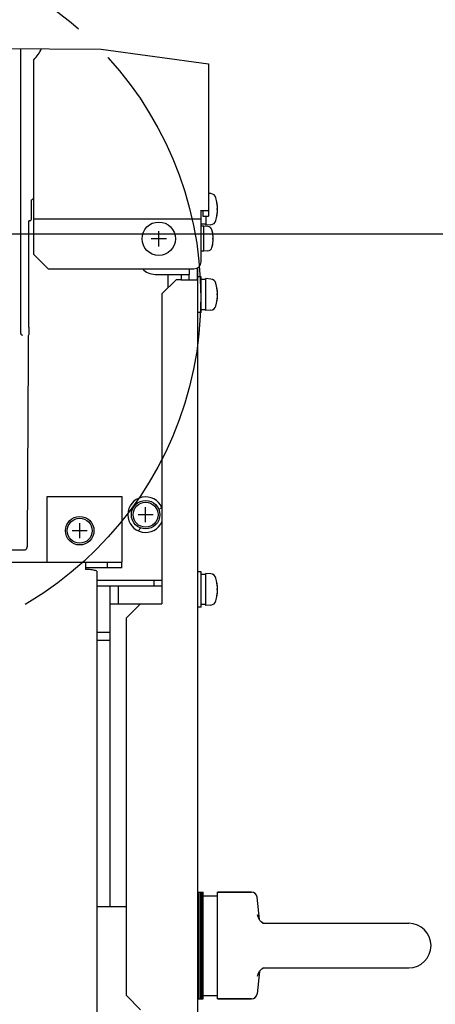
# Model space of a CAD drawing. Extents: x 52 to 403, y 35 to 214.
# Tile 16 of 18: x 272 to 284, y 144 to 172. Entities that reach past the tile are written whole.
import ezdxf

# ---------------------------------------------------------------- set-up
doc = ezdxf.new("R2010")
doc.units = 0
doc.header["$LTSCALE"] = 23.1
doc.linetypes.add('PHANTOM', pattern=[0.8, 0.45, -0.05, 0.1, -0.05, 0.1, -0.05])
doc.layers.get('0').update_dxf_attribs({"linetype": 'CONTINUOUS'})
for name, color, linetype in [('ALL_AXIS', 7, 'CONTINUOUS'), ('ALL_CURVE', 7, 'CONTINUOUS'), ('ALL_DIM', 7, 'CONTINUOUS'), ('ALL_FEATURES', 7, 'CONTINUOUS'), ('DEFAULT_3', 7, 'PHANTOM')]:
    doc.layers.add(name, color=color, linetype=linetype)
doc.dimstyles.get("Standard").update_dxf_attribs({"dimtxt": 2.5, "dimasz": 2.5, "dimexe": 1.25, "dimexo": 0.625, "dimtad": 1, "dimcen": 2.5, "dimazin": 3, "dimtfac": 1, "dimtmove": 0, "dimatfit": 3})

# ---------------------------------------------------------------- blocks, each defined once
blk = doc.blocks.new('_OPEN')
at = {"color": 0, "linetype": 'BYBLOCK'}
for p, q in [((0, 0), (-1, 0.25)), ((-1, -0.25), (0, 0)), ((-1, 0), (0, 0))]:
    blk.add_line(p, q, dxfattribs=at)
blk = doc.blocks.new('*D17')
at = {"layer": 'ALL_DIM', "color": 2, "linetype": 'CONTINUOUS'}
for p, q in [((265.526, 165.884), (297.88, 165.884)), ((296.88, 165.884), (296.88, 144.566)), ((296.88, 123.247), (296.88, 144.566)), ((273.201, 123.247), (297.88, 123.247))]:
    blk.add_line(p, q, dxfattribs=at)
at = {"layer": 'ALL_DIM', "color": 2, "linetype": 'CONTINUOUS', "xscale": 2, "yscale": 2, "zscale": 2}
for p, rotation in [((296.88, 165.884), 90), ((296.88, 123.247), 270)]:
    blk.add_blockref('_OPEN', p, dxfattribs=dict(at, rotation=rotation))

msp = doc.modelspace()

# ---------------------------------------------------------------- linework, layer by layer
at = {"color": 7, "linetype": 'CONTINUOUS'}
for p, q in [((269.275, 171.108), (274.295, 171.071)), ((274.295, 171.071), (277.311, 170.661))]:
    msp.add_line(p, q, dxfattribs=at)
at = {"layer": 'ALL_AXIS', "color": 7, "linetype": 'CONTINUOUS'}
for p, q in [((272.401, 166.548), (272.401, 170.769)), ((277.377, 167.015), (277.311, 167.02)), ((277.231, 166.377), (277.231, 166.128)), ((277.231, 166.152), (277.101, 166.152)), ((277.181, 166.097), (277.101, 166.097)), ((277.293, 166.088), (277.181, 166.097)), ((277.181, 165.397), (277.181, 166.097)), ((277.377, 166.14), (277.231, 166.127)), ((277.181, 165.397), (277.101, 165.397)), ((277.293, 165.407), (277.181, 165.397)), ((276.769, 164.597), (276.769, 164.747)), ((277.101, 164.677), (277.001, 164.677)), ((277.101, 163.677), (277.101, 164.677)), ((277.231, 164.602), (277.101, 164.602)), ((277.377, 164.615), (277.231, 164.627)), ((277.231, 163.728), (277.231, 164.627)), ((277.231, 163.752), (277.101, 163.752)), ((277.377, 163.74), (277.231, 163.727)), ((277.101, 163.677), (277.001, 163.677)), ((277.101, 156.397), (277.001, 156.397)), ((277.101, 155.397), (277.101, 156.397)), ((277.231, 156.322), (277.101, 156.322)), ((277.377, 156.335), (277.231, 156.347)), ((277.231, 155.448), (277.231, 156.347)), ((277.231, 155.472), (277.101, 155.472)), ((277.377, 155.46), (277.231, 155.447)), ((277.101, 155.397), (277.001, 155.397)), ((277.001, 147.397), (277.161, 147.397)), ((277.041, 144.397), (277.041, 147.397)), ((277.081, 144.397), (277.081, 147.397)), ((277.121, 144.397), (277.121, 147.397)), ((277.161, 144.397), (277.161, 147.397)), ((278.516, 147.397), (277.561, 147.397)), ((277.561, 144.397), (277.561, 147.397)), ((277.161, 147.297), (277.561, 147.297)), ((278.738, 146.631), (278.675, 147.253)), ((278.826, 146.522), (282.936, 146.522)), ((278.826, 145.272), (282.936, 145.272)), ((278.738, 145.165), (278.675, 144.542)), ((277.001, 144.397), (277.161, 144.397)), ((277.161, 144.497), (277.561, 144.497)), ((278.516, 144.397), (277.561, 144.397))]:
    msp.add_line(p, q, dxfattribs=at)
at = {"layer": 'ALL_AXIS', "color": 3, "linetype": 'CONTINUOUS'}
for p, q in [((276.997, 164.597), (276.997, 164.926)), ((276.541, 164.597), (276.997, 164.597))]:
    msp.add_line(p, q, dxfattribs=at)
at = {"layer": 'ALL_AXIS', "color": 7, "linetype": 'CONTINUOUS'}
for centre, radius in [((275.911, 165.747), 0.47), ((275.541, 157.997), 0.4), ((275.541, 157.997), 0.35), ((273.691, 157.547), 0.4), ((273.691, 157.547), 0.35)]:
    msp.add_circle(centre, radius, dxfattribs=at)
for centre, radius, start, end in [((271.291, 171.777), 1.5, 317.7314, 332.4421), ((277.363, 166.855), 0.16, 15.494, 85), ((276.361, 166.577), 1.2, 344.506, 15.494), ((277.363, 166.3), 0.16, 275, 344.506), ((277.282, 165.958), 0.13, 15.8809, 85), ((276.541, 165.747), 0.9, 344.1191, 15.8809), ((277.282, 165.537), 0.13, 275, 344.1191), ((277.363, 164.455), 0.16, 15.494, 85), ((276.361, 164.177), 1.2, 344.506, 15.494), ((277.363, 163.9), 0.16, 275, 344.506), ((277.363, 156.175), 0.16, 15.494, 85), ((276.361, 155.897), 1.2, 344.506, 15.494), ((277.363, 155.62), 0.16, 275, 344.506), ((282.936, 145.897), 0.625, 270, 90)]:
    msp.add_arc(centre, radius, start, end, dxfattribs=at)
at = {"layer": 'ALL_CURVE', "color": 40, "linetype": 'CONTINUOUS'}
for p, q in [((277.561, 166.577), (277.536, 166.577)), ((275.911, 165.532), (275.911, 165.962)), ((276.126, 165.747), (275.696, 165.747)), ((277.441, 165.747), (277.416, 165.747)), ((277.561, 164.177), (277.536, 164.177)), ((275.541, 157.787), (275.541, 158.207)), ((275.751, 157.997), (275.331, 157.997)), ((273.691, 157.337), (273.691, 157.757)), ((273.901, 157.547), (273.481, 157.547)), ((277.561, 155.897), (277.536, 155.897))]:
    msp.add_line(p, q, dxfattribs=at)
at = {"layer": 'ALL_CURVE', "color": 2, "linetype": 'CONTINUOUS'}
for p, q in [((275.914, 158.131), (275.993, 158.21)), ((275.328, 157.545), (275.407, 157.624))]:
    msp.add_line(p, q, dxfattribs=at)
at = {"layer": 'ALL_CURVE', "color": 40, "linetype": 'CONTINUOUS'}
for centre, radius, start, end in [((276.361, 166.577), 1.2, 348.2193, 11.7807), ((276.541, 165.747), 0.9, 346.5066, 13.4934), ((276.361, 164.177), 1.2, 348.2193, 11.7807), ((276.361, 155.897), 1.2, 348.2193, 11.7807)]:
    msp.add_arc(centre, radius, start, end, dxfattribs=at)
at = {"layer": 'ALL_CURVE', "color": 4, "linetype": 'CONTINUOUS'}
msp.add_arc((275.541, 157.997), 0.5, 23.0456, 336.9544, dxfattribs=at)
at = {"layer": 'ALL_FEATURES', "color": 7, "linetype": 'CONTINUOUS'}
for p, q in [((272.031, 171.088), (272.031, 163.096)), ((277.311, 170.661), (277.311, 166.377)), ((272.331, 166.3), (272.331, 166.809)), ((272.401, 166.859), (272.381, 166.859)), ((272.401, 165.301), (272.401, 166.548)), ((277.101, 165.101), (277.101, 166.548)), ((277.311, 166.527), (277.101, 166.527)), ((272.26, 166.259), (272.317, 166.259)), ((272.26, 166.225), (272.261, 166.229)), ((272.26, 166.219), (272.26, 166.225)), ((272.26, 163.261), (272.26, 166.219)), ((272.294, 166.258), (272.3, 166.259)), ((272.317, 166.259), (272.331, 166.3)), ((277.101, 166.301), (272.401, 166.301)), ((277.151, 166.377), (277.311, 166.377)), ((272.401, 165.301), (272.801, 164.901)), ((272.801, 164.901), (276.901, 164.901)), ((276.541, 164.747), (276.541, 164.597)), ((272.031, 163.093), (272.031, 163.096)), ((272.256, 163.062), (272.241, 163.016)), ((272.24, 162.488), (272.215, 157.254)), ((272.24, 162.54), (272.24, 162.488)), ((272.212, 157.107), (272.183, 157.019)), ((255.919, 157.014), (272.083, 157.014)), ((274.871, 156.507), (273.851, 156.507)), ((274.471, 156.507), (274.471, 156.667)), ((274.871, 156.507), (274.871, 156.667)), ((274.171, 155.997), (276.001, 155.997)), ((274.541, 155.997), (274.541, 146.987)), ((275.771, 156.157), (275.771, 155.997)), ((274.541, 155.497), (275.401, 155.497)), ((274.541, 154.467), (274.171, 154.467)), ((277.561, 147.397), (278.516, 147.397)), ((278.685, 146.759), (278.685, 146.758)), ((278.827, 146.522), (278.827, 146.522)), ((278.858, 146.522), (278.852, 146.525)), ((278.827, 145.272), (278.827, 145.272)), ((278.834, 145.261), (278.839, 145.264)), ((278.839, 145.264), (278.857, 145.272)), ((278.685, 145.036), (278.685, 145.037)), ((277.561, 144.397), (278.516, 144.397))]:
    msp.add_line(p, q, dxfattribs=at)
at = {"layer": 'ALL_FEATURES', "color": 3, "linetype": 'CONTINUOUS'}
for p, q in [((277.151, 166.527), (277.151, 166.377)), ((276.771, 164.747), (276.771, 164.901)), ((277.001, 164.929), (277.001, 125.897)), ((275.811, 164.747), (276.771, 164.747)), ((276.401, 164.597), (276.001, 164.197)), ((276.171, 164.367), (276.171, 164.747)), ((276.541, 164.597), (276.401, 164.597)), ((276.001, 164.197), (276.001, 155.497)), ((272.771, 158.507), (274.871, 158.507)), ((272.771, 156.686), (272.771, 158.507)), ((274.871, 158.507), (274.871, 156.667)), ((246.49, 156.667), (274.871, 156.667)), ((273.851, 156.667), (273.851, 156.457)), ((273.961, 156.457), (273.851, 156.457)), ((274.171, 156.407), (274.171, 129.893)), ((274.171, 156.157), (276.001, 156.157)), ((274.771, 155.997), (274.771, 155.497)), ((275.401, 155.497), (275.001, 155.097)), ((275.401, 155.497), (276.001, 155.497)), ((275.001, 144.497), (275.001, 155.097)), ((274.171, 154.697), (274.541, 154.697)), ((275.001, 146.987), (274.171, 146.987)), ((275.001, 144.497), (275.401, 144.097))]:
    msp.add_line(p, q, dxfattribs=at)
at = {"layer": 'ALL_FEATURES', "color": 7, "linetype": 'CONTINUOUS'}
for points in [[(272.331, 166.809), (272.331, 166.813), (272.332, 166.819), (272.334, 166.825), (272.336, 166.831), (272.34, 166.837), (272.345, 166.843)], [(272.381, 166.859), (272.371, 166.858), (272.361, 166.855), (272.353, 166.85), (272.345, 166.843)], [(272.261, 166.229), (272.265, 166.238), (272.271, 166.247), (272.28, 166.253), (272.289, 166.257), (272.294, 166.258)], [(272.264, 166.235), (272.268, 166.241), (272.274, 166.247), (272.28, 166.252), (272.287, 166.256), (272.293, 166.258)], [(272.26, 163.261), (272.26, 163.224), (272.259, 163.187), (272.259, 163.154), (272.259, 163.124), (272.258, 163.099), (272.258, 163.08), (272.257, 163.067), (272.256, 163.062)], [(272.031, 163.093), (272.033, 163.082), (272.037, 163.071), (272.045, 163.06), (272.054, 163.052), (272.066, 163.046), (272.08, 163.043)], [(272.241, 163.016), (272.241, 163.014), (272.241, 163.008), (272.241, 163), (272.24, 162.99), (272.24, 162.979), (272.24, 162.54)], [(272.215, 157.254), (272.215, 157.215), (272.215, 157.18), (272.214, 157.151), (272.214, 157.128), (272.213, 157.113), (272.212, 157.107)], [(272.083, 157.014), (272.105, 157.014), (272.126, 157.014), (272.144, 157.015), (272.16, 157.015), (272.172, 157.016), (272.18, 157.018), (272.183, 157.019)], [(278.852, 146.525), (278.826, 146.539), (278.792, 146.565), (278.754, 146.605), (278.719, 146.66), (278.692, 146.728), (278.685, 146.759)], [(278.685, 145.036), (278.691, 145.063), (278.715, 145.126), (278.745, 145.178), (278.779, 145.218), (278.811, 145.246), (278.834, 145.261)]]:
    msp.add_lwpolyline(points, dxfattribs=at)
at = {"layer": 'ALL_FEATURES', "color": 3, "linetype": 'CONTINUOUS'}
msp.add_lwpolyline([(274.171, 156.407), (274.167, 156.414), (274.155, 156.42), (274.136, 156.426), (274.109, 156.432), (274.078, 156.439), (274.041, 156.445), (274.002, 156.451), (273.961, 156.457)], dxfattribs=at)
at = {"layer": 'ALL_FEATURES', "color": 7, "linetype": 'CONTINUOUS'}
for centre, radius, start, end in [((276.901, 165.101), 0.2, 270, 360), ((278.516, 147.237), 0.16, 5.7106, 90), ((278.516, 144.557), 0.16, 270, 354.2894)]:
    msp.add_arc(centre, radius, start, end, dxfattribs=at)
at = {"layer": 'ALL_FEATURES', "color": 3, "linetype": 'CONTINUOUS'}
msp.add_arc((275.811, 165.247), 0.5, 223.9552, 270, dxfattribs=at)
at = {"layer": 'DEFAULT_3', "color": 8, "linetype": 'PHANTOM'}
msp.add_circle((267.092, 164.099), 10, dxfattribs=at)

# ---------------------------------------------------------------- dimensions: what is measured, and where the dimension line sits
at = {"layer": 'ALL_DIM', "color": 2, "linetype": 'CONTINUOUS'}
dim = msp.add_linear_dim(base=(296.88, 123.247), p1=(265.526, 165.884), p2=(273.201, 123.247), angle=270, dimstyle='Standard', dxfattribs=at)
dim.commit()
dim.dimension.update_dxf_attribs({"geometry": '*D17', "text_midpoint": (296.08, 140.438), "dimtype": 128})

doc.saveas('drawing.dxf')
